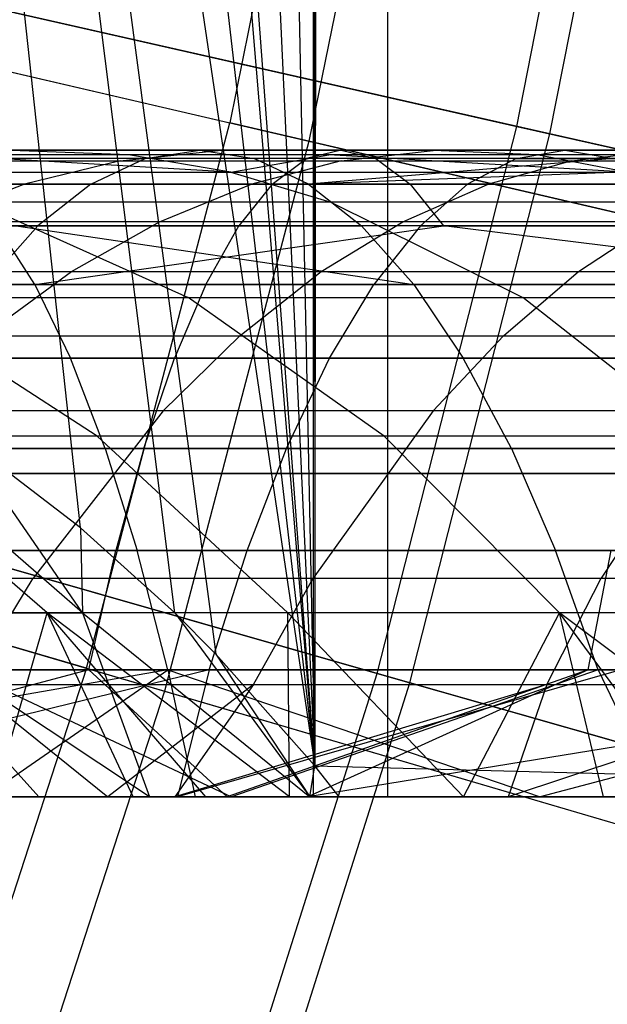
# Model space of a CAD drawing. Extents: x 0.1 to 12.1, y -6 to 6.
# Tile 183 of 256: x 8.969 to 9.151, y -0.964 to -0.66. Entities that reach past the tile are written whole.
import ezdxf

# ---------------------------------------------------------------- set-up
doc = ezdxf.new("R2010")
doc.units = 0
doc.header["$LTSCALE"] = 2.54
doc.layers.get('0').update_dxf_attribs({"linetype": 'CONTINUOUS'})

# ---------------------------------------------------------------- blocks, each defined once
blk = doc.blocks.new('DROPS_COLOR_B-11195_STL')
at = {"color": 0}
for p, q in [((9.06, -0.90001, 62.13956), (9.06, 0.89999, 62.13956)), ((9.06, -0.90001, 62.13956), (9.06, 0.89999, 62.13956)), ((9.083, -0.9, 46.55399), (9.083, 0.9, 46.55399)), ((9.083, -0.9, 46.55399), (9.083, 0.9, 46.55399)), ((9.083, -0.9, 41.31511), (9.083, 0.9, 41.31511)), ((9.083, -0.9, 41.31511), (9.083, 0.9, 41.31511)), ((9.06033, -0.89046, 51.74744), (9.06307, 0.89385, 51.74903)), ((9.06033, -0.89046, 51.74744), (9.06307, 0.89385, 51.74903)), ((9.06014, 0.89022, 51.74733), (9.06033, -0.89046, 51.74744)), ((9.06014, 0.89022, 51.74733), (9.06033, -0.89046, 51.74744)), ((9.02463, 0.85063, 51.727), (9.06033, -0.89046, 51.74744)), ((9.02463, 0.85063, 51.727), (9.06033, -0.89046, 51.74744)), ((8.98238, 0.81221, 51.7032), (9.06033, -0.89046, 51.74744)), ((8.98238, 0.81221, 51.7032), (9.06033, -0.89046, 51.74744)), ((9.06033, -0.89046, 51.74744), (8.93633, 0.77874, 51.67779)), ((9.06033, -0.89046, 51.74744), (8.93633, 0.77874, 51.67779)), ((9.06033, -0.89046, 51.74744), (8.92182, 0.76972, 51.66989)), ((9.06033, -0.89046, 51.74744), (8.92182, 0.76972, 51.66989)), ((8.87222, 0.74372, 51.64327), (9.06033, -0.89046, 51.74744)), ((8.87222, 0.74372, 51.64327), (9.06033, -0.89046, 51.74744)), ((9.01704, -0.84312, 51.72269), (8.82025, 0.7236, 51.61602)), ((8.82025, 0.7236, 51.61602), (9.0297, -0.85584, 51.72988)), ((9.01704, -0.84312, 51.72269), (8.82025, 0.7236, 51.61602)), ((8.98787, -0.81677, 51.70627), (8.82025, 0.7236, 51.61602)), ((8.98787, -0.81677, 51.70627), (8.82025, 0.7236, 51.61602)), ((8.82025, 0.7236, 51.61602), (9.0297, -0.85584, 51.72988)), ((8.82025, 0.7236, 51.61602), (9.06033, -0.89046, 51.74744)), ((8.82025, 0.7236, 51.61602), (9.06033, -0.89046, 51.74744)), ((9.0687, -0.52068, 2.82561), (9.03407, -0.69159, 2.82561)), ((9.0687, -0.52068, 2.82561), (9.03407, -0.69159, 2.82561)), ((9.09347, -0.52496, 12.54373), (9.05855, -0.69728, 12.54373)), ((9.09347, -0.52496, 12.54373), (9.05855, -0.69728, 12.54373)), ((8.76707, -0.6295, 2.64879), (9.03407, -0.69159, 2.82561)), ((8.76707, -0.6295, 2.64879), (9.03407, -0.69159, 2.82561)), ((8.79245, -0.6354, 12.72197), (9.05855, -0.69728, 12.54373)), ((8.79245, -0.6354, 12.72197), (9.05855, -0.69728, 12.54373)), ((8.98974, -0.86025, 2.82561), (9.03407, -0.69159, 2.82561)), ((8.98974, -0.86025, 2.82561), (9.03407, -0.69159, 2.82561)), ((9.29114, -0.75137, 3.01731), (9.03407, -0.69159, 2.82561)), ((9.29114, -0.75137, 3.01731), (9.03407, -0.69159, 2.82561)), ((9.02476, -0.70001, 55.82654), (8.91261, -0.70001, 55.78898)), ((9.02476, -0.70001, 55.82654), (8.91261, -0.70001, 55.78898)), ((8.92591, -0.70001, 57.6621), (9.06853, -0.70001, 57.6919)), ((8.92591, -0.70001, 57.6621), (9.06853, -0.70001, 57.6919)), ((9.00277, -0.70147, 53.74962), (8.96648, -0.70017, 53.79205)), ((9.0305, -0.70017, 53.84428), (8.96648, -0.70017, 53.79205)), ((9.00277, -0.70147, 53.74962), (8.96648, -0.70017, 53.79205)), ((9.0305, -0.70017, 53.84428), (8.96648, -0.70017, 53.79205)), ((9.00013, -0.70338, 53.88348), (9.0305, -0.70017, 53.84428)), ((9.00013, -0.70338, 53.88348), (9.0305, -0.70017, 53.84428)), ((9.00788, -0.70263, 55.87992), (9.02476, -0.70001, 55.82654)), ((9.00788, -0.70263, 55.87992), (9.02476, -0.70001, 55.82654)), ((9.05855, -0.69728, 12.54373), (9.01386, -0.86733, 12.54373)), ((9.05855, -0.69728, 12.54373), (9.01386, -0.86733, 12.54373)), ((9.13774, -0.70001, 55.86014), (9.02476, -0.70001, 55.82654)), ((9.02476, -0.70001, 55.82654), (9.04165, -0.70263, 55.77316)), ((9.13774, -0.70001, 55.86014), (9.02476, -0.70001, 55.82654)), ((9.02476, -0.70001, 55.82654), (9.04165, -0.70263, 55.77316)), ((9.09698, -0.70017, 53.89334), (9.0305, -0.70017, 53.84428)), ((9.09698, -0.70017, 53.89334), (9.0305, -0.70017, 53.84428)), ((9.06853, -0.70001, 57.6919), (9.05784, -0.70263, 57.74686)), ((9.06853, -0.70001, 57.6919), (9.05784, -0.70263, 57.74686)), ((9.05855, -0.69728, 12.54373), (9.31466, -0.75684, 12.35067)), ((9.05855, -0.69728, 12.54373), (9.31466, -0.75684, 12.35067)), ((9.06853, -0.70001, 57.6919), (9.2119, -0.70001, 57.71778)), ((9.06853, -0.70001, 57.6919), (9.2119, -0.70001, 57.71778)), ((9.06853, -0.70001, 57.6919), (9.07921, -0.70263, 57.63694)), ((9.06853, -0.70001, 57.6919), (9.07921, -0.70263, 57.63694)), ((9.06853, -0.70338, 53.93396), (9.09698, -0.70017, 53.89334)), ((9.06853, -0.70338, 53.93396), (9.09698, -0.70017, 53.89334)), ((9.12902, -0.70147, 53.84761), (9.09698, -0.70017, 53.89334)), ((9.16629, -0.70017, 53.93943), (9.09698, -0.70017, 53.89334)), ((9.12902, -0.70147, 53.84761), (9.09698, -0.70017, 53.89334)), ((9.16629, -0.70017, 53.93943), (9.09698, -0.70017, 53.89334)), ((9.12266, -0.70263, 55.91406), (9.13774, -0.70001, 55.86014)), ((9.12266, -0.70263, 55.91406), (9.13774, -0.70001, 55.86014)), ((9.25178, -0.70001, 55.88992), (9.13774, -0.70001, 55.86014)), ((9.13774, -0.70001, 55.86014), (9.15282, -0.70263, 55.80623)), ((9.13774, -0.70001, 55.86014), (9.15282, -0.70263, 55.80623)), ((9.25178, -0.70001, 55.88992), (9.13774, -0.70001, 55.86014)), ((9.13984, -0.70338, 53.98138), (9.16629, -0.70017, 53.93943)), ((9.13984, -0.70338, 53.98138), (9.16629, -0.70017, 53.93943)), ((9.00788, -0.70263, 55.87992), (8.89393, -0.70263, 55.84177)), ((9.00788, -0.70263, 55.87992), (8.89393, -0.70263, 55.84177)), ((9.05784, -0.70263, 57.74686), (8.91372, -0.70263, 57.71675)), ((9.05784, -0.70263, 57.74686), (8.91372, -0.70263, 57.71675)), ((9.04165, -0.70263, 55.77316), (8.93129, -0.70263, 55.73621)), ((9.04165, -0.70263, 55.77316), (8.93129, -0.70263, 55.73621)), ((9.07921, -0.70263, 57.63694), (8.93811, -0.70263, 57.60746)), ((9.07921, -0.70263, 57.63694), (8.93811, -0.70263, 57.60746)), ((9.03435, -0.70687, 53.71268), (8.94311, -0.70147, 53.69596)), ((9.03435, -0.70687, 53.71268), (8.94311, -0.70147, 53.69596)), ((9.00277, -0.70147, 53.74962), (8.94311, -0.70147, 53.69596)), ((9.00277, -0.70147, 53.74962), (8.94311, -0.70147, 53.69596)), ((8.99106, -0.7105, 55.93307), (9.00788, -0.70263, 55.87992)), ((8.99106, -0.7105, 55.93307), (9.00788, -0.70263, 55.87992)), ((9.03435, -0.70687, 53.71268), (9.00277, -0.70147, 53.74962)), ((9.03435, -0.70687, 53.71268), (9.00277, -0.70147, 53.74962)), ((9.0647, -0.70147, 53.80014), (9.00277, -0.70147, 53.74962)), ((9.0647, -0.70147, 53.80014), (9.00277, -0.70147, 53.74962)), ((9.12266, -0.70263, 55.91406), (9.00788, -0.70263, 55.87992)), ((9.12266, -0.70263, 55.91406), (9.00788, -0.70263, 55.87992)), ((9.03435, -0.70687, 53.71268), (9.0647, -0.70147, 53.80014)), ((9.03435, -0.70687, 53.71268), (9.0647, -0.70147, 53.80014)), ((9.15282, -0.70263, 55.80623), (9.04165, -0.70263, 55.77316)), ((9.05846, -0.7105, 55.72001), (9.04165, -0.70263, 55.77316)), ((9.15282, -0.70263, 55.80623), (9.04165, -0.70263, 55.77316)), ((9.05846, -0.7105, 55.72001), (9.04165, -0.70263, 55.77316)), ((9.0472, -0.7105, 57.80157), (9.05784, -0.70263, 57.74686)), ((9.0472, -0.7105, 57.80157), (9.05784, -0.70263, 57.74686)), ((9.20273, -0.70263, 57.77301), (9.05784, -0.70263, 57.74686)), ((9.20273, -0.70263, 57.77301), (9.05784, -0.70263, 57.74686)), ((9.26504, -0.70263, 55.83552), (9.05846, -0.7105, 55.72001)), ((9.26504, -0.70263, 55.83552), (9.05846, -0.7105, 55.72001)), ((9.15282, -0.70263, 55.80623), (9.05846, -0.7105, 55.72001)), ((9.15282, -0.70263, 55.80623), (9.05846, -0.7105, 55.72001)), ((9.1569, -0.70687, 53.80781), (9.0647, -0.70147, 53.80014)), ((9.1569, -0.70687, 53.80781), (9.0647, -0.70147, 53.80014)), ((9.12902, -0.70147, 53.84761), (9.0647, -0.70147, 53.80014)), ((9.12902, -0.70147, 53.84761), (9.0647, -0.70147, 53.80014)), ((9.22107, -0.70263, 57.66255), (9.07921, -0.70263, 57.63694)), ((9.07921, -0.70263, 57.63694), (9.08986, -0.7105, 57.58223)), ((9.07921, -0.70263, 57.63694), (9.08986, -0.7105, 57.58223)), ((9.22107, -0.70263, 57.66255), (9.07921, -0.70263, 57.63694)), ((9.12266, -0.70263, 55.91406), (9.10765, -0.7105, 55.96775)), ((9.12266, -0.70263, 55.91406), (9.10765, -0.7105, 55.96775)), ((9.12266, -0.70263, 55.91406), (9.23853, -0.70263, 55.94431)), ((9.12266, -0.70263, 55.91406), (9.23853, -0.70263, 55.94431)), ((9.1569, -0.70687, 53.80781), (9.12902, -0.70147, 53.84761)), ((9.19607, -0.70147, 53.89219), (9.12902, -0.70147, 53.84761)), ((9.1569, -0.70687, 53.80781), (9.12902, -0.70147, 53.84761)), ((9.19607, -0.70147, 53.89219), (9.12902, -0.70147, 53.84761)), ((8.93425, -0.70338, 53.82974), (9.00013, -0.70338, 53.88348)), ((8.93425, -0.70338, 53.82974), (9.00013, -0.70338, 53.88348)), ((9.00013, -0.70338, 53.88348), (8.97015, -0.71065, 53.92216)), ((9.00013, -0.70338, 53.88348), (8.97015, -0.71065, 53.92216)), ((9.00013, -0.70338, 53.88348), (9.06853, -0.70338, 53.93396)), ((9.00013, -0.70338, 53.88348), (9.06853, -0.70338, 53.93396)), ((9.06853, -0.70338, 53.93396), (9.04045, -0.71065, 53.97405)), ((9.06853, -0.70338, 53.93396), (9.04045, -0.71065, 53.97405)), ((9.06853, -0.70338, 53.93396), (9.13984, -0.70338, 53.98138)), ((9.06853, -0.70338, 53.93396), (9.13984, -0.70338, 53.98138)), ((9.13984, -0.70338, 53.98138), (9.11374, -0.71065, 54.02278)), ((9.13984, -0.70338, 53.98138), (9.11374, -0.71065, 54.02278)), ((9.13984, -0.70338, 53.98138), (9.2134, -0.70338, 54.02523)), ((9.13984, -0.70338, 53.98138), (9.2134, -0.70338, 54.02523)), ((8.92109, -0.70687, 53.60579), (9.03435, -0.70687, 53.71268)), ((8.92109, -0.70687, 53.60579), (9.03435, -0.70687, 53.71268)), ((9.03435, -0.70687, 53.71268), (9.1569, -0.70687, 53.80781)), ((9.03435, -0.70687, 53.71268), (9.1569, -0.70687, 53.80781)), ((9.03435, -0.70687, 53.71268), (9.06535, -0.71613, 53.67643)), ((9.03435, -0.70687, 53.71268), (9.06535, -0.71613, 53.67643)), ((8.99106, -0.7105, 55.93307), (8.87533, -0.7105, 55.89432)), ((8.99106, -0.7105, 55.93307), (8.87533, -0.7105, 55.89432)), ((8.90158, -0.7105, 57.77115), (9.0472, -0.7105, 57.80157)), ((8.90158, -0.7105, 57.77115), (9.0472, -0.7105, 57.80157)), ((8.97015, -0.71065, 53.92216), (8.90245, -0.71065, 53.86694)), ((8.97015, -0.71065, 53.92216), (8.90245, -0.71065, 53.86694)), ((8.94009, -0.72218, 53.96096), (8.97015, -0.71065, 53.92216)), ((8.94009, -0.72218, 53.96096), (8.97015, -0.71065, 53.92216)), ((9.05846, -0.7105, 55.72001), (8.94988, -0.7105, 55.68365)), ((9.05846, -0.7105, 55.72001), (8.94988, -0.7105, 55.68365)), ((8.95025, -0.7105, 57.55306), (9.08986, -0.7105, 57.58223)), ((8.95025, -0.7105, 57.55306), (9.08986, -0.7105, 57.58223)), ((9.04045, -0.71065, 53.97405), (8.97015, -0.71065, 53.92216)), ((9.04045, -0.71065, 53.97405), (8.97015, -0.71065, 53.92216)), ((8.99106, -0.7105, 55.93307), (8.97469, -0.72343, 55.98483)), ((8.99106, -0.7105, 55.93307), (8.97469, -0.72343, 55.98483)), ((8.99106, -0.7105, 55.93307), (9.10765, -0.7105, 55.96775)), ((8.99106, -0.7105, 55.93307), (9.10765, -0.7105, 55.96775)), ((9.01229, -0.72218, 54.01425), (9.04045, -0.71065, 53.97405)), ((9.01229, -0.72218, 54.01425), (9.04045, -0.71065, 53.97405)), ((9.0472, -0.7105, 57.80157), (9.03683, -0.72343, 57.85486)), ((9.0472, -0.7105, 57.80157), (9.03683, -0.72343, 57.85486)), ((9.11374, -0.71065, 54.02278), (9.04045, -0.71065, 53.97405)), ((9.11374, -0.71065, 54.02278), (9.04045, -0.71065, 53.97405)), ((9.0472, -0.7105, 57.80157), (9.19359, -0.7105, 57.828)), ((9.0472, -0.7105, 57.80157), (9.19359, -0.7105, 57.828)), ((9.27823, -0.7105, 55.78136), (9.05846, -0.7105, 55.72001)), ((9.05846, -0.7105, 55.72001), (9.07483, -0.72343, 55.66825)), ((9.05846, -0.7105, 55.72001), (9.07483, -0.72343, 55.66825)), ((9.27823, -0.7105, 55.78136), (9.05846, -0.7105, 55.72001)), ((9.08757, -0.72218, 54.0643), (9.11374, -0.71065, 54.02278)), ((9.08757, -0.72218, 54.0643), (9.11374, -0.71065, 54.02278)), ((9.08986, -0.7105, 57.58223), (9.23021, -0.7105, 57.60756)), ((9.08986, -0.7105, 57.58223), (9.23021, -0.7105, 57.60756)), ((9.08986, -0.7105, 57.58223), (9.10022, -0.72343, 57.52894)), ((9.08986, -0.7105, 57.58223), (9.10022, -0.72343, 57.52894)), ((9.09303, -0.72343, 56.02003), (9.10765, -0.7105, 55.96775)), ((9.09303, -0.72343, 56.02003), (9.10765, -0.7105, 55.96775)), ((9.22533, -0.7105, 55.99847), (9.10765, -0.7105, 55.96775)), ((9.22533, -0.7105, 55.99847), (9.10765, -0.7105, 55.96775)), ((9.18934, -0.71065, 54.06785), (9.11374, -0.71065, 54.02278)), ((9.18934, -0.71065, 54.06785), (9.11374, -0.71065, 54.02278)), ((9.06535, -0.71613, 53.67643), (8.95545, -0.71613, 53.57271)), ((8.95545, -0.71613, 53.57271), (9.02122, -0.74563, 53.50937)), ((8.95545, -0.71613, 53.57271), (9.02122, -0.74563, 53.50937)), ((9.06535, -0.71613, 53.67643), (8.95545, -0.71613, 53.57271)), ((9.18427, -0.71613, 53.76873), (9.06535, -0.71613, 53.67643)), ((9.06535, -0.71613, 53.67643), (9.1247, -0.74563, 53.60703)), ((9.06535, -0.71613, 53.67643), (9.1247, -0.74563, 53.60703)), ((9.18427, -0.71613, 53.76873), (9.06535, -0.71613, 53.67643)), ((8.85722, -0.72343, 55.94549), (8.97469, -0.72343, 55.98483)), ((8.85722, -0.72343, 55.94549), (8.97469, -0.72343, 55.98483)), ((9.03683, -0.72343, 57.85486), (8.88975, -0.72343, 57.82413)), ((9.03683, -0.72343, 57.85486), (8.88975, -0.72343, 57.82413)), ((9.01229, -0.72218, 54.01425), (8.94009, -0.72218, 53.96096)), ((9.01229, -0.72218, 54.01425), (8.94009, -0.72218, 53.96096)), ((8.95854, -0.74162, 56.03588), (8.97469, -0.72343, 55.98483)), ((8.95854, -0.74162, 56.03588), (8.97469, -0.72343, 55.98483)), ((8.97373, -0.74162, 57.44782), (8.96207, -0.72343, 57.50008)), ((8.97373, -0.74162, 57.44782), (8.96207, -0.72343, 57.50008)), ((9.10022, -0.72343, 57.52894), (8.96207, -0.72343, 57.50008)), ((9.10022, -0.72343, 57.52894), (8.96207, -0.72343, 57.50008)), ((8.96799, -0.72343, 55.63248), (9.07483, -0.72343, 55.66825)), ((8.96799, -0.72343, 55.63248), (9.07483, -0.72343, 55.66825)), ((8.96799, -0.72343, 55.63248), (9.09098, -0.74162, 55.61721)), ((8.96799, -0.72343, 55.63248), (9.09098, -0.74162, 55.61721)), ((8.97373, -0.74162, 57.44782), (9.10022, -0.72343, 57.52894)), ((8.97373, -0.74162, 57.44782), (9.10022, -0.72343, 57.52894)), ((9.09303, -0.72343, 56.02003), (8.97469, -0.72343, 55.98483)), ((9.09303, -0.72343, 56.02003), (8.97469, -0.72343, 55.98483)), ((8.9851, -0.73758, 54.05307), (9.01229, -0.72218, 54.01425)), ((8.9851, -0.73758, 54.05307), (9.01229, -0.72218, 54.01425)), ((9.08757, -0.72218, 54.0643), (9.01229, -0.72218, 54.01425)), ((9.08757, -0.72218, 54.0643), (9.01229, -0.72218, 54.01425)), ((9.02661, -0.74162, 57.90742), (9.03683, -0.72343, 57.85486)), ((9.02661, -0.74162, 57.90742), (9.03683, -0.72343, 57.85486)), ((9.1847, -0.72343, 57.88155), (9.03683, -0.72343, 57.85486)), ((9.1847, -0.72343, 57.88155), (9.03683, -0.72343, 57.85486)), ((9.06229, -0.73758, 54.1044), (9.08757, -0.72218, 54.0643)), ((9.06229, -0.73758, 54.1044), (9.08757, -0.72218, 54.0643)), ((9.29108, -0.72343, 55.72862), (9.07483, -0.72343, 55.66825)), ((9.09098, -0.74162, 55.61721), (9.07483, -0.72343, 55.66825)), ((9.29108, -0.72343, 55.72862), (9.07483, -0.72343, 55.66825)), ((9.09098, -0.74162, 55.61721), (9.07483, -0.72343, 55.66825)), ((9.09303, -0.72343, 56.02003), (9.07861, -0.74162, 56.07159)), ((9.09303, -0.72343, 56.02003), (9.07861, -0.74162, 56.07159)), ((9.16522, -0.72218, 54.11059), (9.08757, -0.72218, 54.0643)), ((9.16522, -0.72218, 54.11059), (9.08757, -0.72218, 54.0643)), ((9.09303, -0.72343, 56.02003), (9.21248, -0.72343, 56.05121)), ((9.09303, -0.72343, 56.02003), (9.21248, -0.72343, 56.05121)), ((9.24788, -0.74162, 57.50119), (9.10022, -0.72343, 57.52894)), ((9.24788, -0.74162, 57.50119), (9.10022, -0.72343, 57.52894)), ((9.2391, -0.72343, 57.554), (9.10022, -0.72343, 57.52894)), ((9.2391, -0.72343, 57.554), (9.10022, -0.72343, 57.52894)), ((9.14192, -0.73758, 54.15187), (9.16522, -0.72218, 54.11059)), ((9.14192, -0.73758, 54.15187), (9.16522, -0.72218, 54.11059)), ((8.91106, -0.73758, 53.99842), (8.9851, -0.73758, 54.05307)), ((8.91106, -0.73758, 53.99842), (8.9851, -0.73758, 54.05307)), ((8.95807, -0.7574, 54.09164), (8.9851, -0.73758, 54.05307)), ((8.95807, -0.7574, 54.09164), (8.9851, -0.73758, 54.05307)), ((8.9851, -0.73758, 54.05307), (9.06229, -0.73758, 54.1044)), ((8.9851, -0.73758, 54.05307), (9.06229, -0.73758, 54.1044)), ((9.03717, -0.7574, 54.14424), (9.06229, -0.73758, 54.1044)), ((9.03717, -0.7574, 54.14424), (9.06229, -0.73758, 54.1044)), ((9.06229, -0.73758, 54.1044), (9.14192, -0.73758, 54.15187)), ((9.06229, -0.73758, 54.1044), (9.14192, -0.73758, 54.15187)), ((9.11876, -0.7574, 54.19288), (9.14192, -0.73758, 54.15187)), ((9.11876, -0.7574, 54.19288), (9.14192, -0.73758, 54.15187)), ((9.14192, -0.73758, 54.15187), (9.22391, -0.73758, 54.19547)), ((9.14192, -0.73758, 54.15187), (9.22391, -0.73758, 54.19547)), ((8.70234, -0.74162, 57.37937), (8.97373, -0.74162, 57.44782)), ((8.70234, -0.74162, 57.37937), (8.97373, -0.74162, 57.44782)), ((8.87809, -0.74162, 57.87639), (9.02661, -0.74162, 57.90742)), ((8.87809, -0.74162, 57.87639), (9.02661, -0.74162, 57.90742)), ((9.09098, -0.74162, 55.61721), (8.882, -0.74162, 55.54324)), ((9.09098, -0.74162, 55.61721), (8.882, -0.74162, 55.54324)), ((8.95854, -0.74162, 56.03588), (9.07861, -0.74162, 56.07159)), ((8.95854, -0.74162, 56.03588), (9.07861, -0.74162, 56.07159)), ((8.97373, -0.74162, 57.44782), (9.24788, -0.74162, 57.50119)), ((8.97373, -0.74162, 57.44782), (9.24788, -0.74162, 57.50119)), ((8.97373, -0.74162, 57.44782), (8.98478, -0.76432, 57.39833)), ((8.97373, -0.74162, 57.44782), (8.98478, -0.76432, 57.39833)), ((9.02661, -0.74162, 57.90742), (9.01693, -0.76432, 57.95718)), ((9.02661, -0.74162, 57.90742), (9.01693, -0.76432, 57.95718)), ((9.02661, -0.74162, 57.90742), (9.17593, -0.74162, 57.93436)), ((9.02661, -0.74162, 57.90742), (9.17593, -0.74162, 57.93436)), ((9.06495, -0.76432, 56.12042), (9.07861, -0.74162, 56.07159)), ((9.06495, -0.76432, 56.12042), (9.07861, -0.74162, 56.07159)), ((9.19981, -0.74162, 56.10323), (9.07861, -0.74162, 56.07159)), ((9.19981, -0.74162, 56.10323), (9.07861, -0.74162, 56.07159)), ((9.09098, -0.74162, 55.61721), (9.10627, -0.76432, 55.56886)), ((9.09098, -0.74162, 55.61721), (9.30376, -0.74162, 55.67661)), ((9.09098, -0.74162, 55.61721), (9.10627, -0.76432, 55.56886)), ((9.09098, -0.74162, 55.61721), (9.30376, -0.74162, 55.67661)), ((8.92701, -0.74563, 53.40152), (9.02122, -0.74563, 53.50937)), ((8.99301, -0.78852, 53.34933), (8.92701, -0.74563, 53.40152)), ((8.99301, -0.78852, 53.34933), (8.92701, -0.74563, 53.40152)), ((8.92701, -0.74563, 53.40152), (9.02122, -0.74563, 53.50937)), ((9.02122, -0.74563, 53.50937), (9.1247, -0.74563, 53.60703)), ((9.08184, -0.78852, 53.45101), (9.02122, -0.74563, 53.50937)), ((9.08184, -0.78852, 53.45101), (9.02122, -0.74563, 53.50937)), ((9.02122, -0.74563, 53.50937), (9.1247, -0.74563, 53.60703)), ((9.1247, -0.74563, 53.60703), (9.23666, -0.74563, 53.69393)), ((9.17939, -0.78852, 53.54307), (9.1247, -0.74563, 53.60703)), ((9.17939, -0.78852, 53.54307), (9.1247, -0.74563, 53.60703)), ((9.1247, -0.74563, 53.60703), (9.23666, -0.74563, 53.69393)), ((8.95807, -0.7574, 54.09164), (9.03717, -0.7574, 54.14424)), ((8.95807, -0.7574, 54.09164), (9.03717, -0.7574, 54.14424)), ((9.01349, -0.78068, 54.18182), (9.03717, -0.7574, 54.14424)), ((9.01349, -0.78068, 54.18182), (9.03717, -0.7574, 54.14424)), ((9.03717, -0.7574, 54.14424), (9.11876, -0.7574, 54.19288)), ((9.03717, -0.7574, 54.14424), (9.11876, -0.7574, 54.19288)), ((9.09693, -0.78068, 54.23156), (9.11876, -0.7574, 54.19288)), ((9.09693, -0.78068, 54.23156), (9.11876, -0.7574, 54.19288)), ((9.11876, -0.7574, 54.19288), (9.20278, -0.7574, 54.23755)), ((9.11876, -0.7574, 54.19288), (9.20278, -0.7574, 54.23755)), ((8.98478, -0.76432, 57.39833), (8.71609, -0.76432, 57.33057)), ((8.98478, -0.76432, 57.39833), (8.71609, -0.76432, 57.33057)), ((9.01693, -0.76432, 57.95718), (8.86704, -0.76432, 57.92587)), ((9.01693, -0.76432, 57.95718), (8.86704, -0.76432, 57.92587)), ((8.90052, -0.76432, 55.49604), (9.10627, -0.76432, 55.56886)), ((8.90052, -0.76432, 55.49604), (9.10627, -0.76432, 55.56886)), ((9.06495, -0.76432, 56.12042), (8.94325, -0.76432, 56.08422)), ((9.06495, -0.76432, 56.12042), (8.94325, -0.76432, 56.08422)), ((8.99555, -0.79228, 57.35008), (8.98478, -0.76432, 57.39833)), ((9.25618, -0.76432, 57.45117), (8.98478, -0.76432, 57.39833)), ((8.99555, -0.79228, 57.35008), (8.98478, -0.76432, 57.39833)), ((9.25618, -0.76432, 57.45117), (8.98478, -0.76432, 57.39833)), ((9.00749, -0.79228, 58.00573), (9.01693, -0.76432, 57.95718)), ((9.00749, -0.79228, 58.00573), (9.01693, -0.76432, 57.95718)), ((9.16762, -0.76432, 57.98439), (9.01693, -0.76432, 57.95718)), ((9.16762, -0.76432, 57.98439), (9.01693, -0.76432, 57.95718)), ((9.05164, -0.79228, 56.16804), (9.06495, -0.76432, 56.12042)), ((9.05164, -0.79228, 56.16804), (9.06495, -0.76432, 56.12042)), ((9.18781, -0.76432, 56.15249), (9.06495, -0.76432, 56.12042)), ((9.18781, -0.76432, 56.15249), (9.06495, -0.76432, 56.12042)), ((9.10627, -0.76432, 55.56886), (9.31576, -0.76432, 55.62734)), ((9.12118, -0.79228, 55.52172), (9.10627, -0.76432, 55.56886)), ((9.10627, -0.76432, 55.56886), (9.31576, -0.76432, 55.62734)), ((9.12118, -0.79228, 55.52172), (9.10627, -0.76432, 55.56886)), ((9.01349, -0.78068, 54.18182), (8.93259, -0.78068, 54.12803)), ((9.01349, -0.78068, 54.18182), (8.93259, -0.78068, 54.12803)), ((9.01349, -0.78068, 54.18182), (8.97324, -0.83242, 54.24567)), ((9.01349, -0.78068, 54.18182), (8.97324, -0.83242, 54.24567)), ((9.09693, -0.78068, 54.23156), (9.01349, -0.78068, 54.18182)), ((9.09693, -0.78068, 54.23156), (9.01349, -0.78068, 54.18182)), ((9.09693, -0.78068, 54.23156), (9.05983, -0.83242, 54.29728)), ((9.09693, -0.78068, 54.23156), (9.05983, -0.83242, 54.29728)), ((9.18286, -0.78068, 54.27725), (9.09693, -0.78068, 54.23156)), ((9.18286, -0.78068, 54.27725), (9.09693, -0.78068, 54.23156)), ((9.18286, -0.78068, 54.27725), (9.14899, -0.83242, 54.3447)), ((9.18286, -0.78068, 54.27725), (9.14899, -0.83242, 54.3447)), ((8.98974, -0.86025, 2.82561), (8.72672, -0.78302, 2.64879)), ((8.98974, -0.86025, 2.82561), (8.72672, -0.78302, 2.64879)), ((8.97762, -0.84312, 53.19868), (8.91433, -0.78852, 53.23939)), ((8.97762, -0.84312, 53.19868), (8.91433, -0.78852, 53.23939)), ((8.99301, -0.78852, 53.34933), (8.91433, -0.78852, 53.23939)), ((8.99301, -0.78852, 53.34933), (8.91433, -0.78852, 53.23939)), ((8.98846, -0.84312, 51.76389), (8.92579, -0.78852, 51.72224)), ((8.98846, -0.84312, 51.76389), (8.92579, -0.78852, 51.72224)), ((8.98787, -0.81677, 51.70627), (8.95091, -0.78852, 51.68577)), ((8.98787, -0.81677, 51.70627), (8.95091, -0.78852, 51.68577)), ((8.98846, -0.84312, 51.76389), (8.95091, -0.78852, 51.68577)), ((8.98846, -0.84312, 51.76389), (8.95091, -0.78852, 51.68577)), ((9.05203, -0.84312, 53.30266), (8.99301, -0.78852, 53.34933)), ((9.05203, -0.84312, 53.30266), (8.99301, -0.78852, 53.34933)), ((9.08184, -0.78852, 53.45101), (8.99301, -0.78852, 53.34933)), ((9.08184, -0.78852, 53.45101), (8.99301, -0.78852, 53.34933)), ((9.13604, -0.84312, 53.39881), (9.08184, -0.78852, 53.45101)), ((9.13604, -0.84312, 53.39881), (9.08184, -0.78852, 53.45101)), ((9.17939, -0.78852, 53.54307), (9.08184, -0.78852, 53.45101)), ((9.17939, -0.78852, 53.54307), (9.08184, -0.78852, 53.45101)), ((8.75172, -0.79036, 12.72197), (9.01386, -0.86733, 12.54373)), ((8.75172, -0.79036, 12.72197), (9.01386, -0.86733, 12.54373)), ((8.7295, -0.79228, 57.28297), (8.99555, -0.79228, 57.35008)), ((8.7295, -0.79228, 57.28297), (8.99555, -0.79228, 57.35008)), ((8.85627, -0.79228, 57.97413), (9.00749, -0.79228, 58.00573)), ((8.85627, -0.79228, 57.97413), (9.00749, -0.79228, 58.00573)), ((9.12118, -0.79228, 55.52172), (8.91859, -0.79228, 55.45001)), ((9.12118, -0.79228, 55.52172), (8.91859, -0.79228, 55.45001)), ((9.05164, -0.79228, 56.16804), (8.92834, -0.79228, 56.13137)), ((9.05164, -0.79228, 56.16804), (8.92834, -0.79228, 56.13137)), ((8.99555, -0.79228, 57.35008), (9.26429, -0.79228, 57.40239)), ((8.99555, -0.79228, 57.35008), (9.26429, -0.79228, 57.40239)), ((8.99555, -0.79228, 57.35008), (9.00543, -0.82387, 57.30579)), ((8.99555, -0.79228, 57.35008), (9.00543, -0.82387, 57.30579)), ((9.00749, -0.79228, 58.00573), (8.99883, -0.82387, 58.05027)), ((9.00749, -0.79228, 58.00573), (8.99883, -0.82387, 58.05027)), ((9.00749, -0.79228, 58.00573), (9.15952, -0.79228, 58.03316)), ((9.00749, -0.79228, 58.00573), (9.15952, -0.79228, 58.03316)), ((9.03941, -0.82387, 56.21174), (9.05164, -0.79228, 56.16804)), ((9.03941, -0.82387, 56.21174), (9.05164, -0.79228, 56.16804)), ((9.1761, -0.79228, 56.20053), (9.05164, -0.79228, 56.16804)), ((9.1761, -0.79228, 56.20053), (9.05164, -0.79228, 56.16804)), ((9.32747, -0.79228, 55.5793), (9.12118, -0.79228, 55.52172)), ((9.12118, -0.79228, 55.52172), (9.13487, -0.82387, 55.47844)), ((9.12118, -0.79228, 55.52172), (9.13487, -0.82387, 55.47844)), ((9.32747, -0.79228, 55.5793), (9.12118, -0.79228, 55.52172)), ((9.27394, -0.8, 18.11738), (8.92788, -0.8, 17.85185)), ((8.92788, -0.8, 36.04337), (9.27394, -0.8, 35.77783)), ((9.27394, -0.8, 18.11738), (8.92788, -0.8, 17.85185)), ((8.92788, -0.8, 36.04337), (9.27394, -0.8, 35.77783)), ((9.01704, -0.84312, 51.72269), (8.98787, -0.81677, 51.70627)), ((8.98787, -0.81677, 51.70627), (8.98846, -0.84312, 51.76389)), ((8.98787, -0.81677, 51.70627), (8.98846, -0.84312, 51.76389)), ((9.01704, -0.84312, 51.72269), (8.98787, -0.81677, 51.70627)), ((9.00543, -0.82387, 57.30579), (8.74181, -0.82387, 57.23929)), ((9.00543, -0.82387, 57.30579), (8.74181, -0.82387, 57.23929)), ((8.99883, -0.82387, 58.05027), (8.84639, -0.82387, 58.01843)), ((8.99883, -0.82387, 58.05027), (8.84639, -0.82387, 58.01843)), ((9.03941, -0.82387, 56.21174), (8.91465, -0.82387, 56.17463)), ((9.03941, -0.82387, 56.21174), (8.91465, -0.82387, 56.17463)), ((8.93517, -0.82387, 55.40776), (9.13487, -0.82387, 55.47844)), ((8.93517, -0.82387, 55.40776), (9.13487, -0.82387, 55.47844)), ((8.99051, -0.86072, 58.09306), (8.99883, -0.82387, 58.05027)), ((8.99051, -0.86072, 58.09306), (8.99883, -0.82387, 58.05027)), ((9.15208, -0.82387, 58.07794), (8.99883, -0.82387, 58.05027)), ((9.15208, -0.82387, 58.07794), (8.99883, -0.82387, 58.05027)), ((9.01493, -0.86072, 57.26324), (9.00543, -0.82387, 57.30579)), ((9.27172, -0.82387, 57.35762), (9.00543, -0.82387, 57.30579)), ((9.01493, -0.86072, 57.26324), (9.00543, -0.82387, 57.30579)), ((9.27172, -0.82387, 57.35762), (9.00543, -0.82387, 57.30579)), ((9.02767, -0.86072, 56.25373), (9.03941, -0.82387, 56.21174)), ((9.02767, -0.86072, 56.25373), (9.03941, -0.82387, 56.21174)), ((9.16536, -0.82387, 56.24462), (9.03941, -0.82387, 56.21174)), ((9.16536, -0.82387, 56.24462), (9.03941, -0.82387, 56.21174)), ((9.13487, -0.82387, 55.47844), (9.33821, -0.82387, 55.53521)), ((9.14802, -0.86072, 55.43688), (9.13487, -0.82387, 55.47844)), ((9.13487, -0.82387, 55.47844), (9.33821, -0.82387, 55.53521)), ((9.14802, -0.86072, 55.43688), (9.13487, -0.82387, 55.47844)), ((9.14494, -0.86072, 58.12094), (9.15208, -0.82387, 58.07794)), ((9.14494, -0.86072, 58.12094), (9.15208, -0.82387, 58.07794)), ((8.88929, -0.83242, 54.18985), (8.97324, -0.83242, 54.24567)), ((8.88929, -0.83242, 54.18985), (8.97324, -0.83242, 54.24567)), ((8.95319, -0.86531, 54.27746), (8.97324, -0.83242, 54.24567)), ((8.95319, -0.86531, 54.27746), (8.97324, -0.83242, 54.24567)), ((8.97324, -0.83242, 54.24567), (9.05983, -0.83242, 54.29728)), ((8.97324, -0.83242, 54.24567), (9.05983, -0.83242, 54.29728)), ((9.04135, -0.86531, 54.33001), (9.05983, -0.83242, 54.29728)), ((9.04135, -0.86531, 54.33001), (9.05983, -0.83242, 54.29728)), ((9.05983, -0.83242, 54.29728), (9.14899, -0.83242, 54.3447)), ((9.05983, -0.83242, 54.29728), (9.14899, -0.83242, 54.3447)), ((9.13213, -0.86531, 54.37828), (9.14899, -0.83242, 54.3447)), ((9.13213, -0.86531, 54.37828), (9.14899, -0.83242, 54.3447)), ((9.14899, -0.83242, 54.3447), (9.24036, -0.83242, 54.38773)), ((9.14899, -0.83242, 54.3447), (9.24036, -0.83242, 54.38773)), ((8.97762, -0.84312, 53.19868), (8.91401, -0.84312, 53.08842)), ((8.97762, -0.84312, 53.19868), (8.91401, -0.84312, 53.08842)), ((8.92358, -0.84312, 51.87234), (8.98846, -0.84312, 51.76389)), ((9.00925, -0.90001, 51.83978), (8.92358, -0.84312, 51.87234)), ((8.97502, -0.90001, 51.89979), (8.92358, -0.84312, 51.87234)), ((9.00925, -0.90001, 51.83978), (8.92358, -0.84312, 51.87234)), ((8.97502, -0.90001, 51.89979), (8.92358, -0.84312, 51.87234)), ((8.92358, -0.84312, 51.87234), (8.98846, -0.84312, 51.76389)), ((8.96119, -0.90001, 53.05256), (8.97762, -0.84312, 53.19868)), ((8.96119, -0.90001, 53.05256), (8.97762, -0.84312, 53.19868)), ((9.00414, -0.90001, 53.13084), (8.97762, -0.84312, 53.19868)), ((9.02666, -0.90001, 53.16714), (8.97762, -0.84312, 53.19868)), ((9.00414, -0.90001, 53.13084), (8.97762, -0.84312, 53.19868)), ((9.02666, -0.90001, 53.16714), (8.97762, -0.84312, 53.19868)), ((9.05258, -0.90001, 53.20578), (8.97762, -0.84312, 53.19868)), ((9.05258, -0.90001, 53.20578), (8.97762, -0.84312, 53.19868)), ((9.05203, -0.84312, 53.30266), (8.97762, -0.84312, 53.19868)), ((9.05203, -0.84312, 53.30266), (8.97762, -0.84312, 53.19868)), ((8.98846, -0.84312, 51.76389), (9.00925, -0.90001, 51.83978)), ((8.98846, -0.84312, 51.76389), (9.00925, -0.90001, 51.83978)), ((8.98846, -0.84312, 51.76389), (9.05879, -0.90001, 51.76451)), ((9.01704, -0.84312, 51.72269), (8.98846, -0.84312, 51.76389)), ((9.01704, -0.84312, 51.72269), (8.98846, -0.84312, 51.76389)), ((8.98846, -0.84312, 51.76389), (9.05879, -0.90001, 51.76451)), ((9.0297, -0.85584, 51.72988), (9.01704, -0.84312, 51.72269)), ((9.01704, -0.84312, 51.72269), (9.05879, -0.90001, 51.76451)), ((9.01704, -0.84312, 51.72269), (9.05879, -0.90001, 51.76451)), ((9.0297, -0.85584, 51.72988), (9.01704, -0.84312, 51.72269)), ((9.05258, -0.90001, 53.20578), (9.05203, -0.84312, 53.30266)), ((9.05258, -0.90001, 53.20578), (9.05203, -0.84312, 53.30266)), ((9.10641, -0.90001, 53.27731), (9.05203, -0.84312, 53.30266)), ((9.10641, -0.90001, 53.27731), (9.05203, -0.84312, 53.30266)), ((9.13604, -0.84312, 53.39881), (9.05203, -0.84312, 53.30266)), ((9.13604, -0.84312, 53.39881), (9.05203, -0.84312, 53.30266)), ((9.10641, -0.90001, 53.27731), (9.13604, -0.84312, 53.39881)), ((9.10641, -0.90001, 53.27731), (9.13604, -0.84312, 53.39881)), ((9.14962, -0.90001, 53.32787), (9.13604, -0.84312, 53.39881)), ((9.17803, -0.90001, 53.35837), (9.13604, -0.84312, 53.39881)), ((9.14962, -0.90001, 53.32787), (9.13604, -0.84312, 53.39881)), ((9.17803, -0.90001, 53.35837), (9.13604, -0.84312, 53.39881)), ((9.21221, -0.90001, 53.39255), (9.13604, -0.84312, 53.39881)), ((9.21221, -0.90001, 53.39255), (9.13604, -0.84312, 53.39881)), ((9.2283, -0.84312, 53.48588), (9.13604, -0.84312, 53.39881)), ((9.2283, -0.84312, 53.48588), (9.13604, -0.84312, 53.39881)), ((9.06033, -0.89046, 51.74744), (9.0297, -0.85584, 51.72988)), ((9.0297, -0.85584, 51.72988), (9.05879, -0.90001, 51.76451)), ((9.0297, -0.85584, 51.72988), (9.05879, -0.90001, 51.76451)), ((9.06033, -0.89046, 51.74744), (9.0297, -0.85584, 51.72988)), ((8.75364, -0.86072, 57.19733), (9.01493, -0.86072, 57.26324)), ((8.75364, -0.86072, 57.19733), (9.01493, -0.86072, 57.26324)), ((9.01493, -0.86072, 57.26324), (8.78787, -0.90001, 57.16689)), ((9.01493, -0.86072, 57.26324), (8.78787, -0.90001, 57.16689)), ((8.83689, -0.86072, 58.06097), (8.99051, -0.86072, 58.09306)), ((8.83689, -0.86072, 58.06097), (8.99051, -0.86072, 58.09306)), ((8.99051, -0.86072, 58.09306), (8.84324, -0.90001, 58.10184)), ((8.99051, -0.86072, 58.09306), (8.84324, -0.90001, 58.10184)), ((9.02767, -0.86072, 56.25373), (8.86682, -0.90001, 56.24556)), ((9.02767, -0.86072, 56.25373), (8.86682, -0.90001, 56.24556)), ((9.02767, -0.86072, 56.25373), (8.90151, -0.86072, 56.2162)), ((9.02767, -0.86072, 56.25373), (8.90151, -0.86072, 56.2162)), ((8.98974, -0.86025, 2.82561), (8.93585, -1.0261, 2.82561)), ((8.98974, -0.86025, 2.82561), (8.93585, -1.0261, 2.82561)), ((9.14802, -0.86072, 55.43688), (8.95109, -0.86072, 55.36718)), ((8.95109, -0.86072, 55.36718), (9.03461, -0.90001, 55.35762)), ((8.95109, -0.86072, 55.36718), (9.03461, -0.90001, 55.35762)), ((9.14802, -0.86072, 55.43688), (8.95109, -0.86072, 55.36718)), ((8.95818, -0.90001, 57.21063), (9.01493, -0.86072, 57.26324)), ((8.95818, -0.90001, 57.21063), (9.01493, -0.86072, 57.26324)), ((8.98974, -0.86025, 2.82561), (9.24298, -0.93461, 3.01731)), ((8.98974, -0.86025, 2.82561), (9.24298, -0.93461, 3.01731)), ((8.99051, -0.86072, 58.09306), (9.03323, -0.90001, 58.14039)), ((8.99051, -0.86072, 58.09306), (9.03323, -0.90001, 58.14039)), ((8.99051, -0.86072, 58.09306), (9.14494, -0.86072, 58.12094)), ((8.99051, -0.86072, 58.09306), (9.14494, -0.86072, 58.12094)), ((9.01493, -0.86072, 57.26324), (9.27887, -0.86072, 57.31462)), ((9.01493, -0.86072, 57.26324), (9.27887, -0.86072, 57.31462)), ((9.01493, -0.86072, 57.26324), (9.1301, -0.90001, 57.24823)), ((9.01493, -0.86072, 57.26324), (9.1301, -0.90001, 57.24823)), ((9.01493, -0.86072, 57.26324), (9.02332, -0.90001, 57.22564)), ((9.01493, -0.86072, 57.26324), (9.02332, -0.90001, 57.22564)), ((9.02767, -0.86072, 56.25373), (9.01787, -0.90001, 56.29099)), ((9.02767, -0.86072, 56.25373), (9.01787, -0.90001, 56.29099)), ((9.15504, -0.86072, 56.28698), (9.01787, -0.90001, 56.29099)), ((9.15504, -0.86072, 56.28698), (9.01787, -0.90001, 56.29099)), ((9.15504, -0.86072, 56.28698), (9.02767, -0.86072, 56.25373)), ((9.15504, -0.86072, 56.28698), (9.02767, -0.86072, 56.25373)), ((9.14494, -0.86072, 58.12094), (9.03323, -0.90001, 58.14039)), ((9.14494, -0.86072, 58.12094), (9.03323, -0.90001, 58.14039)), ((9.14802, -0.86072, 55.43688), (9.03461, -0.90001, 55.35762)), ((9.14802, -0.86072, 55.43688), (9.03461, -0.90001, 55.35762)), ((9.14494, -0.86072, 58.12094), (9.05817, -0.90001, 58.14496)), ((9.14494, -0.86072, 58.12094), (9.05817, -0.90001, 58.14496)), ((9.29959, -0.86072, 58.14449), (9.05817, -0.90001, 58.14496)), ((9.29959, -0.86072, 58.14449), (9.05817, -0.90001, 58.14496)), ((9.27887, -0.86072, 57.31462), (9.1301, -0.90001, 57.24823)), ((9.27887, -0.86072, 57.31462), (9.1301, -0.90001, 57.24823)), ((9.14494, -0.86072, 58.12094), (9.29959, -0.86072, 58.14449)), ((9.14494, -0.86072, 58.12094), (9.29959, -0.86072, 58.14449)), ((9.34853, -0.86072, 55.49286), (9.14802, -0.86072, 55.43688)), ((9.14802, -0.86072, 55.43688), (9.16681, -0.90001, 55.4024)), ((9.14802, -0.86072, 55.43688), (9.16681, -0.90001, 55.4024)), ((9.34853, -0.86072, 55.49286), (9.14802, -0.86072, 55.43688)), ((8.95319, -0.86531, 54.27746), (8.99637, -0.90001, 54.343)), ((8.95319, -0.86531, 54.27746), (8.99637, -0.90001, 54.343)), ((8.95319, -0.86531, 54.27746), (9.04135, -0.86531, 54.33001)), ((8.95319, -0.86531, 54.27746), (9.04135, -0.86531, 54.33001)), ((9.01386, -0.86733, 12.54373), (8.95952, -1.03455, 12.54373)), ((9.01386, -0.86733, 12.54373), (8.95952, -1.03455, 12.54373)), ((9.04135, -0.86531, 54.33001), (8.99637, -0.90001, 54.343)), ((9.04135, -0.86531, 54.33001), (8.99637, -0.90001, 54.343)), ((9.01386, -0.86733, 12.54373), (9.26614, -0.94141, 12.35067)), ((9.01386, -0.86733, 12.54373), (9.26614, -0.94141, 12.35067)), ((9.04135, -0.86531, 54.33001), (9.01702, -0.90001, 54.3549)), ((9.04135, -0.86531, 54.33001), (9.01702, -0.90001, 54.3549)), ((9.13213, -0.86531, 54.37828), (9.01702, -0.90001, 54.3549)), ((9.13213, -0.86531, 54.37828), (9.01702, -0.90001, 54.3549)), ((9.04135, -0.86531, 54.33001), (9.13213, -0.86531, 54.37828)), ((9.04135, -0.86531, 54.33001), (9.13213, -0.86531, 54.37828)), ((9.13213, -0.86531, 54.37828), (9.12014, -0.90001, 54.4099)), ((9.13213, -0.86531, 54.37828), (9.12014, -0.90001, 54.4099)), ((9.22515, -0.86531, 54.42209), (9.12014, -0.90001, 54.4099)), ((9.22515, -0.86531, 54.42209), (9.12014, -0.90001, 54.4099)), ((9.13213, -0.86531, 54.37828), (9.22515, -0.86531, 54.42209)), ((9.13213, -0.86531, 54.37828), (9.22515, -0.86531, 54.42209)), ((9.05879, -0.90001, 51.76451), (9.06033, -0.89046, 51.74744)), ((9.05879, -0.90001, 51.76451), (9.06033, -0.89046, 51.74744)), ((9.06792, -0.90001, 51.75183), (9.06033, -0.89046, 51.74744)), ((9.06033, -0.89046, 51.74744), (9.42712, -0.90001, 51.97727)), ((9.06033, -0.89046, 51.74744), (9.42712, -0.90001, 51.97727)), ((9.06792, -0.90001, 51.75183), (9.06033, -0.89046, 51.74744)), ((8.67724, -0.90001, 62.34249), (9.06, -0.90001, 62.13956)), ((8.67724, -0.90001, 62.34249), (9.06, -0.90001, 62.13956)), ((8.84324, -0.90001, 58.10184), (9.03323, -0.90001, 58.14039)), ((8.84324, -0.90001, 58.10184), (9.03323, -0.90001, 58.14039)), ((8.86682, -0.90001, 56.24556), (9.01787, -0.90001, 56.29099)), ((8.86682, -0.90001, 56.24556), (9.01787, -0.90001, 56.29099)), ((8.88843, -0.9, 46.76298), (9.083, -0.9, 46.55399)), ((9.083, -0.9, 41.31511), (8.88843, -0.9, 41.10612)), ((8.88843, -0.9, 46.76298), (9.083, -0.9, 46.55399)), ((9.083, -0.9, 41.31511), (8.88843, -0.9, 41.10612)), ((8.89612, -0.90001, 54.28067), (8.99637, -0.90001, 54.343)), ((8.89612, -0.90001, 54.28067), (8.99637, -0.90001, 54.343)), ((9.02332, -0.90001, 57.22564), (8.95818, -0.90001, 57.21063)), ((9.02332, -0.90001, 57.22564), (8.95818, -0.90001, 57.21063)), ((9.00414, -0.90001, 53.13084), (8.96119, -0.90001, 53.05256)), ((9.00414, -0.90001, 53.13084), (8.96119, -0.90001, 53.05256)), ((9.03461, -0.90001, 55.35762), (8.96516, -0.90001, 55.33132)), ((9.03461, -0.90001, 55.35762), (8.96516, -0.90001, 55.33132)), ((8.96567, -0.90001, 51.91766), (8.97502, -0.90001, 51.89979)), ((8.96567, -0.90001, 51.91766), (8.97502, -0.90001, 51.89979)), ((8.97502, -0.90001, 51.89979), (9.00925, -0.90001, 51.83978)), ((8.97502, -0.90001, 51.89979), (9.00925, -0.90001, 51.83978)), ((8.99637, -0.90001, 54.343), (9.01702, -0.90001, 54.3549)), ((8.99637, -0.90001, 54.343), (9.01702, -0.90001, 54.3549)), ((9.02666, -0.90001, 53.16714), (9.00414, -0.90001, 53.13084)), ((9.02666, -0.90001, 53.16714), (9.00414, -0.90001, 53.13084)), ((9.00925, -0.90001, 51.83978), (9.05879, -0.90001, 51.76451)), ((9.00925, -0.90001, 51.83978), (9.05879, -0.90001, 51.76451)), ((9.01702, -0.90001, 54.3549), (9.12014, -0.90001, 54.4099)), ((9.01702, -0.90001, 54.3549), (9.12014, -0.90001, 54.4099)), ((9.01787, -0.90001, 56.29099), (9.17076, -0.90001, 56.33036)), ((9.01787, -0.90001, 56.29099), (9.17076, -0.90001, 56.33036)), ((9.1301, -0.90001, 57.24823), (9.02332, -0.90001, 57.22564)), ((9.1301, -0.90001, 57.24823), (9.02332, -0.90001, 57.22564)), ((9.05258, -0.90001, 53.20578), (9.02666, -0.90001, 53.16714)), ((9.05258, -0.90001, 53.20578), (9.02666, -0.90001, 53.16714)), ((9.03323, -0.90001, 58.14039), (9.05817, -0.90001, 58.14496)), ((9.03323, -0.90001, 58.14039), (9.05817, -0.90001, 58.14496)), ((9.16681, -0.90001, 55.4024), (9.03461, -0.90001, 55.35762)), ((9.16681, -0.90001, 55.4024), (9.03461, -0.90001, 55.35762)), ((9.10641, -0.90001, 53.27731), (9.05258, -0.90001, 53.20578)), ((9.10641, -0.90001, 53.27731), (9.05258, -0.90001, 53.20578)), ((9.05817, -0.90001, 58.14496), (9.24748, -0.90001, 58.17598)), ((9.05817, -0.90001, 58.14496), (9.24748, -0.90001, 58.17598)), ((9.05879, -0.90001, 51.76451), (9.06792, -0.90001, 51.75183)), ((9.05879, -0.90001, 51.76451), (9.06792, -0.90001, 51.75183)), ((9.06, -0.90001, 62.13956), (9.42712, -0.90001, 61.90954)), ((9.06, -0.90001, 62.13956), (9.42712, -0.90001, 61.90954)), ((9.06792, -0.90001, 51.75183), (9.42712, -0.90001, 51.97727)), ((9.06792, -0.90001, 51.75183), (9.42712, -0.90001, 51.97727)), ((9.083, -0.9, 46.55399), (9.26216, -0.9, 46.33166)), ((9.26216, -0.9, 41.53744), (9.083, -0.9, 41.31511)), ((9.083, -0.9, 46.55399), (9.26216, -0.9, 46.33166)), ((9.26216, -0.9, 41.53744), (9.083, -0.9, 41.31511)), ((9.14962, -0.90001, 53.32787), (9.10641, -0.90001, 53.27731)), ((9.14962, -0.90001, 53.32787), (9.10641, -0.90001, 53.27731)), ((9.12014, -0.90001, 54.4099), (9.22598, -0.90001, 54.45917)), ((9.12014, -0.90001, 54.4099), (9.22598, -0.90001, 54.45917)), ((9.28518, -0.90001, 57.27662), (9.1301, -0.90001, 57.24823)), ((9.28518, -0.90001, 57.27662), (9.1301, -0.90001, 57.24823)), ((9.17803, -0.90001, 53.35837), (9.14962, -0.90001, 53.32787)), ((9.17803, -0.90001, 53.35837), (9.14962, -0.90001, 53.32787))]:
    blk.add_line(p, q, dxfattribs=at)
blk = doc.blocks.new('GROUP_1')
at = {"color": 0}
for p, q in [((9.06284, 5.30464, 0.88735), (9.0966, 5.47592, 0.88735)), ((9.06284, 5.30464, 0.88735), (9.0966, 5.47592, 0.88735)), ((9.07311, 5.30231, 11.10617), (9.10698, 5.47417, 11.10617)), ((9.07311, 5.30231, 11.10617), (9.10698, 5.47417, 11.10617)), ((8.78367, 5.36777, 0.72223), (9.06284, 5.30464, 0.88735)), ((8.78367, 5.36777, 0.72223), (9.06284, 5.30464, 0.88735)), ((9.07311, 5.30231, 11.10617), (8.79427, 5.36537, 11.27188)), ((9.07311, 5.30231, 11.10617), (8.79427, 5.36537, 11.27188)), ((9.01961, 5.13549, 0.88735), (9.06284, 5.30464, 0.88735)), ((9.01961, 5.13549, 0.88735), (9.06284, 5.30464, 0.88735)), ((9.06284, 5.30464, 0.88735), (9.33272, 5.2436, 1.06797)), ((9.06284, 5.30464, 0.88735), (9.33272, 5.2436, 1.06797)), ((9.02973, 5.1326, 11.10617), (9.07311, 5.30231, 11.10617)), ((9.02973, 5.1326, 11.10617), (9.07311, 5.30231, 11.10617)), ((9.34263, 5.24136, 10.92497), (9.07311, 5.30231, 11.10617)), ((9.34263, 5.24136, 10.92497), (9.07311, 5.30231, 11.10617)), ((8.74438, 5.21404, 0.72223), (9.01961, 5.13549, 0.88735)), ((8.74438, 5.21404, 0.72223), (9.01961, 5.13549, 0.88735)), ((9.02973, 5.1326, 11.10617), (8.75483, 5.21106, 11.27188)), ((9.02973, 5.1326, 11.10617), (8.75483, 5.21106, 11.27188)), ((8.96705, 4.96901, 0.88735), (9.01961, 5.13549, 0.88735)), ((8.96705, 4.96901, 0.88735), (9.01961, 5.13549, 0.88735)), ((9.01961, 5.13549, 0.88735), (9.28568, 5.05955, 1.06797)), ((9.01961, 5.13549, 0.88735), (9.28568, 5.05955, 1.06797)), ((8.977, 4.96556, 11.10617), (9.02973, 5.1326, 11.10617)), ((8.977, 4.96556, 11.10617), (9.02973, 5.1326, 11.10617)), ((9.29545, 5.05676, 10.92497), (9.02973, 5.1326, 11.10617)), ((9.29545, 5.05676, 10.92497), (9.02973, 5.1326, 11.10617))]:
    blk.add_line(p, q, dxfattribs=at)
blk.add_blockref('DROPS_COLOR_B-11195_STL', (-0.06, 5.99731, -1.7), dxfattribs=at)

msp = doc.modelspace()

# ---------------------------------------------------------------- block references
at = {"color": 0}
msp.add_blockref('GROUP_1', (0.06, -5.99731, 1.7), dxfattribs=at)

doc.saveas('drawing.dxf')
